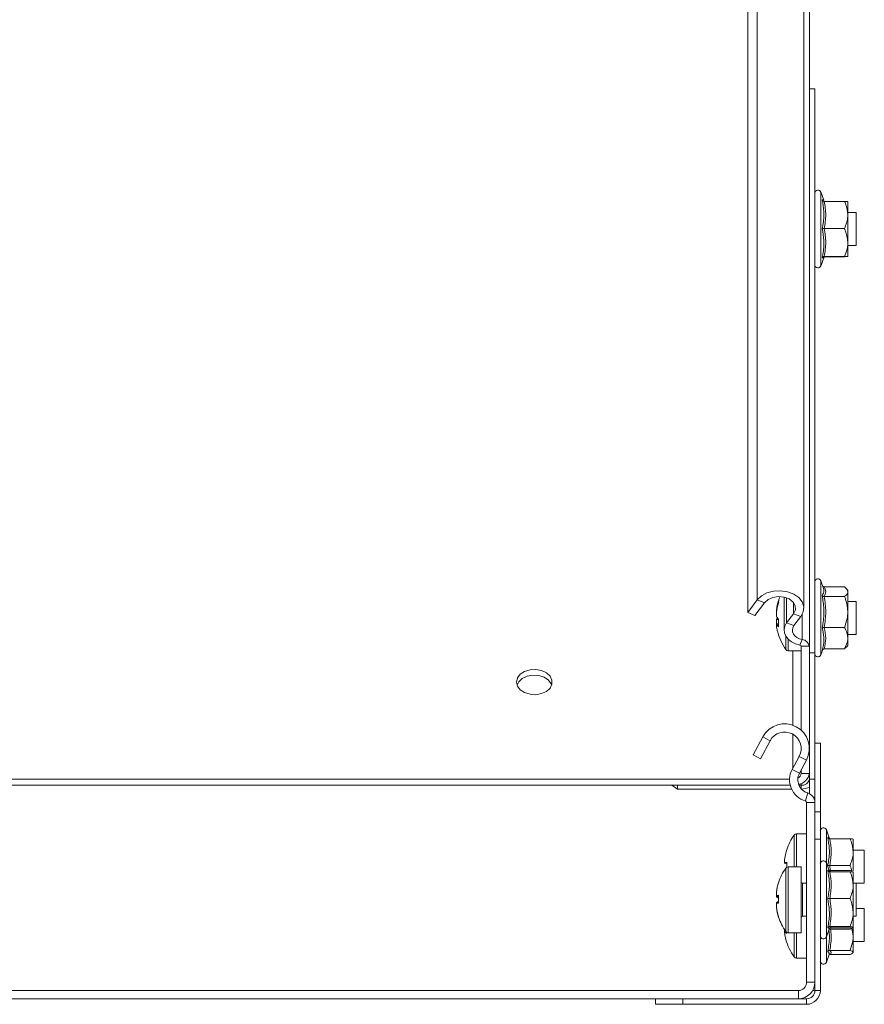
# Model space of a CAD drawing. Header units: millimetres. Extents: x -443 to 4177, y -1458 to 97.
# Tile 6 of 33: x -117 to 36, y -382 to -203. Entities that reach past the tile are written whole.
import ezdxf

# ---------------------------------------------------------------- set-up
doc = ezdxf.new("R2010")
doc.units = ezdxf.units.MM

msp = doc.modelspace()

# ---------------------------------------------------------------- linework, layer by layer
at = {"color": 7, "linetype": 'Continuous', "lineweight": 0}
for p, q in [((17.01, -308.73), (17.01, -25.89)), ((28.58, -234.56), (28.58, -244.59)), ((28.58, -244.59), (28.58, -248.02)), ((28.58, -305.27), (28.58, -305.59)), ((28.58, -305.59), (28.58, -318.73)), ((18.33, -309.23), (17.01, -308.73)), ((22.35, -312.91), (22.35, -308.35)), ((23.62, -311.23), (23.62, -309.23)), ((24.95, -311.73), (23.62, -311.23)), ((25.18, -315.94), (25.18, -311.36)), ((22.35, -312.91), (23.68, -313.41)), ((22.21, -317.77), (22.21, -315.37)), ((22.65, -318), (22.65, -315.91)), ((25.18, -315.94), (24.76, -316.96)), ((23.48, -331.51), (23.48, -318)), ((26.48, -317.16), (24.98, -317.16)), ((19.33, -334.34), (18.01, -333.64)), ((23.48, -339.32), (23.48, -333.16)), ((25.95, -337.87), (24.62, -337.17)), ((23.35, -339.55), (24.68, -340.25)), ((24.98, -340.28), (26.48, -340.28)), ((27.48, -341.34), (26.48, -341.34)), ((24.98, -342.12), (24.98, -342.4)), ((24.98, -343.05), (24.98, -342.4)), ((26.18, -343.83), (25.76, -345.27)), ((27.48, -345.56), (25.98, -345.56)), ((29.58, -350.53), (29.58, -356.53)), ((23.71, -357.25), (23.71, -351.48)), ((24.15, -357.25), (24.15, -351.25)), ((22.21, -369.03), (22.21, -357.48)), ((22.65, -369.25), (22.65, -357.25)), ((29.58, -356.53), (29.58, -369.98)), ((29.86, -357.3), (29.82, -356.99)), ((30.19, -357.01), (30.29, -357.92)), ((30.19, -357.92), (30.35, -358.14)), ((25.23, -360.25), (25.23, -366.25)), ((25.23, -366.25), (25.23, -366.25)), ((30.22, -368.37), (30.19, -368.59)), ((23.71, -373.63), (23.71, -369.25)), ((24.15, -373.86), (24.15, -369.25)), ((29.58, -369.98), (29.58, -374.59)), ((25.98, -378.25), (27.48, -378.25)), ((24.48, -381.25), (24.48, -379.75)), ((25.98, -381.25), (25.98, -382.25)), ((28.48, -379.75), (27.48, -379.75))]:
    msp.add_line(p, q, dxfattribs=at)
at = {"color": 7, "linetype": 'Continuous', "lineweight": 15}
for p, q in [((15.27, -311.04), (15.27, -28.2)), ((25.48, -310.23), (25.48, -27.39)), ((26.48, -317.16), (26.48, -34.32)), ((27.48, -215.83), (26.48, -215.83)), ((27.48, -215.83), (27.48, -318.36)), ((29.11, -236.03), (28.58, -234.56)), ((29.19, -236.26), (32.88, -236.26)), ((33.48, -238.74), (33.48, -236.29)), ((34.98, -238.29), (33.48, -238.29)), ((33.48, -243.74), (33.48, -238.74)), ((34.98, -243.47), (34.98, -238.29)), ((29.19, -241.22), (32.88, -241.22)), ((33.48, -243.74), (33.48, -246.29)), ((33.48, -244.29), (34.98, -244.29)), ((34.98, -244.29), (34.98, -243.47)), ((28.58, -248.02), (29.11, -246.54)), ((29.19, -246.26), (32.88, -246.26)), ((29.19, -246.32), (32.88, -246.32)), ((29.02, -306.48), (28.58, -305.27)), ((29.19, -306.36), (32.88, -306.36)), ((33.48, -307), (33.29, -306.75)), ((33.48, -307.23), (33.48, -307)), ((33.48, -307.23), (33.48, -310.92)), ((15.27, -311.04), (17.01, -308.73)), ((16.59, -311.54), (18.33, -309.23)), ((21.88, -308.21), (21.88, -314.25)), ((29.19, -308.1), (32.88, -308.1)), ((34.98, -309), (33.48, -309)), ((34.98, -315), (34.98, -309)), ((16.59, -311.54), (15.27, -311.04)), ((20.49, -310.51), (20.49, -310.92)), ((20.49, -311.73), (20.49, -310.94)), ((23.62, -311.23), (22.35, -312.91)), ((33.48, -315.69), (33.48, -310.92)), ((20.49, -312.27), (20.49, -313.06)), ((20.49, -313.49), (20.49, -313.08)), ((24.95, -311.73), (23.68, -313.41)), ((29.19, -313.74), (32.88, -313.74)), ((33.48, -315), (34.98, -315)), ((33.48, -317), (33.48, -315.69)), ((22.65, -318), (24.98, -318)), ((24.98, -317.16), (24.98, -332.4)), ((26.48, -317.16), (26.48, -318.36)), ((27.48, -318.36), (26.48, -318.36)), ((26.48, -341.34), (26.48, -318.36)), ((27.48, -334.75), (27.48, -318.36)), ((28.58, -318.73), (28.93, -317.76)), ((29.19, -317.64), (32.88, -317.64)), ((33.29, -317.24), (33.48, -317)), ((16.27, -336.9), (18.01, -333.64)), ((17.59, -337.61), (19.33, -334.34)), ((28.48, -334.75), (27.48, -334.75)), ((27.48, -334.75), (27.48, -345.56)), ((28.48, -334.75), (28.48, -347.25)), ((17.59, -337.61), (16.27, -336.9)), ((24.62, -337.17), (23.35, -339.55)), ((25.95, -337.87), (24.68, -340.25)), ((24.98, -339.69), (24.98, -340.28)), ((22.88, -341.34), (-267.93, -341.34)), ((26.48, -343.95), (26.48, -341.34)), ((23, -342.4), (-268.05, -342.4)), ((2.48, -343.11), (1.48, -342.4)), ((2.48, -342.4), (2.48, -343.11)), ((2.48, -342.4), (23, -342.4)), ((2.48, -343.11), (23.25, -343.11)), ((24.58, -342.4), (24.98, -342.4)), ((25.98, -345.56), (25.98, -378.25)), ((27.48, -345.56), (27.48, -378.25)), ((28.48, -347.25), (27.48, -347.25)), ((28.48, -352.25), (28.48, -347.25)), ((30.11, -351.99), (29.58, -350.53)), ((25.98, -351.25), (24.15, -351.25)), ((27.48, -352.25), (28.48, -352.25)), ((28.48, -379.75), (28.48, -352.25)), ((30.19, -352.14), (33.88, -352.14)), ((34.48, -352.25), (34.47, -352.25)), ((34.48, -352.26), (34.48, -354.57)), ((36.48, -354.25), (34.48, -354.25)), ((36.48, -360.25), (36.48, -354.25)), ((21.99, -356.49), (21.99, -355.89)), ((34.48, -358.07), (34.48, -354.57)), ((21.99, -356.49), (21.99, -356.6)), ((21.99, -356.49), (22.33, -356.49)), ((24.98, -357.25), (22.65, -357.25)), ((24.98, -369.25), (24.98, -357.25)), ((30.11, -357.99), (29.58, -356.53)), ((30.19, -357.01), (33.88, -357.01)), ((30.19, -357.92), (33.88, -357.92)), ((33.88, -357.92), (34.13, -358.01)), ((30.19, -358.14), (33.88, -358.14)), ((34.47, -358.25), (34.44, -358.21)), ((34.48, -358.25), (34.47, -358.25)), ((34.48, -358.26), (34.48, -360.57)), ((25.98, -360.25), (25.23, -360.25)), ((34.98, -360.25), (34.48, -360.25)), ((34.48, -365.57), (34.48, -360.57)), ((34.98, -360.25), (36.48, -360.25)), ((34.98, -366.25), (34.98, -360.25)), ((20.49, -361.83), (20.49, -361.89)), ((20.49, -362.49), (20.49, -361.89)), ((20.49, -362.49), (20.49, -362.6)), ((20.49, -362.73), (20.49, -362.6)), ((30.19, -363.01), (33.88, -363.01)), ((20.49, -363.78), (20.49, -363.91)), ((20.49, -364.56), (20.49, -363.91)), ((20.49, -364.56), (20.49, -364.62)), ((20.49, -364.67), (20.49, -364.62)), ((36.48, -364.86), (34.98, -364.86)), ((36.48, -370.86), (36.48, -364.86)), ((25.23, -366.25), (25.98, -366.25)), ((34.48, -368.25), (34.48, -365.57)), ((34.48, -366.25), (34.98, -366.25)), ((21.99, -368.7), (21.99, -368.91)), ((29.58, -369.98), (30.11, -368.52)), ((30.06, -368.5), (30.07, -368.49)), ((30.08, -368.61), (30.19, -368.59)), ((30.19, -368.13), (33.88, -368.13)), ((30.19, -368.37), (33.88, -368.37)), ((30.19, -368.59), (33.88, -368.59)), ((34.48, -369.79), (34.22, -368.41)), ((34.47, -368.26), (34.48, -368.25)), ((34.48, -369.79), (34.48, -368.25)), ((21.99, -369.34), (21.99, -368.91)), ((22.65, -369.25), (24.98, -369.25)), ((34.48, -372.82), (34.48, -369.79)), ((34.48, -370.86), (36.48, -370.86)), ((24.15, -373.86), (25.98, -373.86)), ((29.58, -374.59), (30.09, -373.17)), ((30.08, -373.21), (30.19, -373.19)), ((30.19, -372.45), (33.88, -372.45)), ((30.19, -373.19), (33.88, -373.19)), ((34.45, -372.9), (34.48, -372.86)), ((27.48, -379.75), (27.48, -378.25)), ((24.48, -379.75), (-269.52, -379.75)), ((24.48, -381.25), (-269.52, -381.25)), ((-1.52, -381.25), (-1.52, -382.25)), ((3.48, -382.25), (3.48, -381.25)), ((24.48, -381.25), (25.98, -381.25)), ((27.08, -379.75), (27.48, -379.75)), ((-1.52, -382.25), (3.48, -382.25)), ((3.48, -382.25), (25.98, -382.25))]:
    msp.add_line(p, q, dxfattribs=at)
at = {"color": 7, "linetype": 'Continuous', "lineweight": 15, "flags": 128}
for points in [[(17.01, -308.73), (17.76, -308), (18.78, -307.45), (19.98, -307.13), (21.25, -307.06), (22.51, -307.24), (23.64, -307.67), (24.55, -308.3), (25.18, -309.09), (25.46, -309.97), (25.38, -310.88), (24.95, -311.73)], [(18.33, -309.23), (18.97, -308.65), (19.86, -308.26), (20.88, -308.11), (21.91, -308.21), (22.83, -308.56), (23.52, -309.11), (23.91, -309.79), (23.95, -310.53), (23.62, -311.23)], [(22.35, -312.91), (22.03, -313.5), (21.89, -314.12), (21.95, -314.74), (22.2, -315.34), (22.63, -315.89), (23.22, -316.36), (23.94, -316.72), (24.76, -316.96)], [(23.68, -313.41), (23.47, -313.78), (23.39, -314.16), (23.42, -314.56), (23.58, -314.93), (23.85, -315.27), (24.22, -315.56), (24.67, -315.79), (25.18, -315.94)], [(-26.77, -323.67), (-26.6, -324.41), (-26.09, -325.08), (-25.3, -325.59), (-24.32, -325.89), (-23.25, -325.96), (-22.22, -325.77), (-21.32, -325.36), (-20.66, -324.76), (-20.32, -324.04), (-20.32, -323.29), (-20.66, -322.57), (-21.32, -321.98), (-22.22, -321.56), (-23.25, -321.38), (-24.32, -321.44), (-25.3, -321.74), (-26.09, -322.25), (-26.6, -322.92), (-26.77, -323.67)], [(-26.68, -324.2), (-26.38, -323.63), (-25.72, -323.04), (-24.83, -322.62), (-23.79, -322.44), (-22.72, -322.5), (-21.74, -322.8), (-20.96, -323.32), (-20.45, -323.98), (-20.36, -324.2)], [(22.38, -354.18), (22.38, -354.17), (22.37, -354.16), (22.37, -354.15), (22.37, -354.15), (22.38, -354.14), (22.38, -354.14), (22.39, -354.13)], [(20.88, -360.18), (20.88, -360.17), (20.87, -360.16), (20.87, -360.15), (20.87, -360.15), (20.88, -360.14), (20.88, -360.14), (20.89, -360.13)], [(20.87, -360.16), (20.87, -360.18), (20.87, -360.2)], [(20.87, -363.52), (20.87, -363.66), (20.87, -363.83)], [(22.38, -369.18), (22.38, -369.22), (22.39, -369.39)]]:
    msp.add_lwpolyline(points, dxfattribs=at)
at = {"color": 7, "linetype": 'Continuous', "lineweight": 15}
for centre, radius, start, end in [((28.04, -234.76), 0.567, 20, 180), ((28.04, -247.82), 0.567, 180, 340), ((28.04, -305.47), 0.567, 20, 180), ((29.54, -311.8), 9.14, 161.1078, 171.9119), ((29.54, -312.22), 9.14, 161.1079, 171.9119), ((30.38, -312), 10, 157.1386, 166.3826), ((21.89, -309.05), 1.01, 167.8218, 192.1782), ((22, -311), 1.67, 205.7168, 228.6417), ((21.76, -312.86), 1.4, 142.2166, 155.3528), ((22, -312.35), 1.67, 205.7164, 228.6417), ((30.92, -312.93), 10.05, 176.1367, 183.8633), ((29.52, -312.21), 9.12, 188.0822, 193.6184), ((30.38, -312), 10, 193.6174, 215.2515), ((25.06, -317.37), 1.43, 8.1286, 85.2165), ((22.65, -317.46), 0.54, 215.2515, 270), ((24.74, -317.2), 0.238, 8.1285, 85.2175), ((28.04, -318.53), 0.567, 180, 340), ((21.98, -335.75), 4.5, 331.9275, 151.9275), ((21.98, -335.75), 3, 331.9275, 151.9275), ((26.88, -341.43), 4, 151.9275, 253.7137), ((26.88, -341.43), 2.5, 151.9275, 253.7137), ((23.96, -340.2), 1.02, 295.5888, 355.3326), ((24.09, -339.89), 2.42, 280.4828, 350.6237), ((25.17, -341.08), 1.34, 261.9501, 348.5789), ((25.02, -339.93), 3.18, 270.2116, 297.2602), ((25.68, -345.56), 0.3, 0, 73.7137), ((25.68, -345.56), 1.8, 0, 73.7137), ((29.04, -350.72), 0.567, 20, 180), ((31.88, -357.25), 10, 144.7485, 161.9034), ((24.15, -351.79), 0.54, 90, 144.7485), ((31.86, -357.22), 9.96, 161.9227, 172.2874), ((29.04, -356.72), 0.567, 20, 180), ((30.38, -363.25), 10, 144.7485, 161.9034), ((22.68, -359.04), 2.64, 96.1443, 105.0136), ((22.68, -354.05), 2.64, 254.9864, 263.8557), ((22.65, -357.79), 0.54, 90, 144.7485), ((33.37, -357.12), 10.99, 176.3058, 180.6936), ((30.22, -363.16), 9.82, 161.7902, 172.2248), ((30.36, -363.22), 9.96, 161.9241, 172.286), ((25.23, -360), 0.25, 180, 270), ((21.18, -365.04), 2.64, 96.1458, 105.0118), ((21.18, -360.05), 2.64, 254.9881, 263.8546), ((21.32, -361.75), 1.28, 229.6796, 250.5594), ((31.9, -363.12), 11.03, 176.313, 183.687), ((31.91, -363.39), 11.03, 179.3131, 182.3204), ((21.32, -364.76), 1.28, 109.4405, 130.3204), ((21.18, -366.46), 2.64, 96.1452, 105.0124), ((30.36, -363.22), 9.96, 187.714, 198.0758), ((30.36, -363.28), 9.96, 187.714, 198.0758), ((30.22, -363.35), 9.82, 187.7752, 198.2098), ((20.93, -366.36), 0.0574, 128.0037, 181.7272), ((30.38, -363.25), 10, 198.0966, 215.2515), ((25.23, -366.5), 0.25, 90, 180), ((23.34, -368.18), 1.53, 208.2764, 231.7514), ((31.18, -368.05), 9.27, 188.008, 195.1091), ((22.65, -368.71), 0.54, 215.2515, 270), ((31.88, -367.86), 10, 195.1053, 215.2515), ((29.04, -369.79), 0.567, 180, 340), ((24.15, -373.32), 0.54, 215.2515, 270), ((29.04, -374.39), 0.567, 180, 340), ((24.48, -378.25), 1.5, 270, 0), ((24.48, -378.25), 3, 270, 0), ((25.98, -379.75), 2.5, 270, 0), ((25.98, -379.75), 1.5, 270, 0)]:
    msp.add_arc(centre, radius, start, end, dxfattribs=at)
for points, knots in [([(29.19, -236.26), (29.15, -236.25), (29.07, -236.25), (28.97, -236.19), (28.88, -236.11), (28.83, -236.04), (28.82, -236), (28.82, -236)], [0, 0, 0, 0, 0.236177, 0.471404, 0.732463, 0.992081, 1, 1, 1, 1]), ([(33.48, -238.74), (33.4, -238.06), (33.3, -237.21), (32.95, -236.41), (32.88, -236.26)], [0, 0, 0, 0, 0.801461, 1, 1, 1, 1]), ([(32.88, -236.26), (33.15, -236.27), (33.46, -236.28), (33.48, -236.29), (33.48, -236.29)], [0, 0, 0, 0, 0.896037, 1, 1, 1, 1]), ([(32.88, -241.22), (33.15, -240.49), (33.46, -239.68), (33.48, -238.83), (33.48, -238.74)], [0, 0, 0, 0, 0.896038, 1, 1, 1, 1]), ([(29.19, -241.22), (29.15, -241.22), (29.07, -241.22), (28.97, -241.22), (28.88, -241.22), (28.83, -241.22), (28.82, -241.22), (28.82, -241.22)], [0, 0, 0, 0, 0.236174, 0.471398, 0.732453, 0.992079, 1, 1, 1, 1]), ([(32.88, -241.22), (32.97, -241.44), (33.32, -242.24), (33.41, -243.11), (33.48, -243.74)], [0, 0, 0, 0, 0.2632569, 1, 1, 1, 1]), ([(33.48, -243.74), (33.47, -243.87), (33.45, -244.7), (33.19, -245.55), (32.89, -246.23), (32.88, -246.26)], [0, 0, 0, 0, 0.148486, 0.965567, 1, 1, 1, 1]), ([(29.19, -246.26), (29.15, -246.26), (29.07, -246.27), (28.97, -246.32), (28.88, -246.4), (28.83, -246.47), (28.82, -246.51), (28.82, -246.51)], [0, 0, 0, 0, 0.236175, 0.4714, 0.732447, 0.992084, 1, 1, 1, 1]), ([(29.12, -246.54), (29.12, -246.53), (29.12, -246.49), (29.17, -246.42), (29.24, -246.36), (29.29, -246.33), (29.34, -246.31), (29.36, -246.3), (29.36, -246.3), (29.36, -246.31)], [0, 0, 0, 0, 0.013914, 0.144276, 0.259248, 0.370734, 0.506139, 0.733741, 1, 1, 1, 1]), ([(33.48, -246.29), (33.4, -246.28), (33.3, -246.27), (32.95, -246.26), (32.88, -246.26)], [0, 0, 0, 0, 0.801462, 1, 1, 1, 1]), ([(32.88, -246.32), (33.15, -246.31), (33.46, -246.3), (33.48, -246.29), (33.48, -246.29)], [0, 0, 0, 0, 0.896037, 1, 1, 1, 1]), ([(28.82, -307.9), (28.86, -307.84), (29.06, -307.49), (29.22, -307.02), (29.03, -306.61), (28.98, -306.5)], [0, 0, 0, 0, 0.15275, 0.76613, 1, 1, 1, 1]), ([(29.19, -308.1), (29.15, -308.1), (29.07, -308.09), (28.97, -308.05), (28.88, -307.99), (28.83, -307.93), (28.82, -307.91), (28.82, -307.9)], [0, 0, 0, 0, 0.236173, 0.471402, 0.732459, 0.992078, 1, 1, 1, 1]), ([(29.19, -306.36), (29.15, -306.36), (29.07, -306.35), (28.98, -306.3), (28.94, -306.26), (28.93, -306.24)], [0, 0, 0, 0, 0.399758, 0.797905, 1, 1, 1, 1]), ([(32.88, -306.36), (32.97, -306.43), (33.32, -306.71), (33.41, -307.01), (33.48, -307.23)], [0, 0, 0, 0, 0.263254, 1, 1, 1, 1]), ([(33.48, -307.23), (33.47, -307.28), (33.45, -307.56), (33.19, -307.86), (32.89, -308.09), (32.88, -308.1)], [0, 0, 0, 0, 0.148484, 0.96557, 1, 1, 1, 1]), ([(33.48, -310.92), (33.4, -310.15), (33.3, -309.18), (32.95, -308.28), (32.88, -308.1)], [0, 0, 0, 0, 0.801461, 1, 1, 1, 1]), ([(32.88, -313.74), (33.15, -312.91), (33.46, -311.98), (33.48, -311.02), (33.48, -310.92)], [0, 0, 0, 0, 0.896037, 1, 1, 1, 1]), ([(20.49, -312.27), (20.62, -312.28), (20.75, -312.28), (20.89, -312.28), (20.89, -312.28)], [0, 0, 0, 0, 0.939884, 1, 1, 1, 1]), ([(20.89, -313.07), (20.89, -313.07), (20.75, -313.07), (20.62, -313.08), (20.49, -313.08)], [0, 0, 0, 0, 0.0601165, 1, 1, 1, 1]), ([(28.82, -313.83), (28.82, -313.83), (28.83, -313.82), (28.88, -313.79), (28.97, -313.76), (29.07, -313.74), (29.15, -313.74), (29.19, -313.74)], [0, 0, 0, 0, 0.0079193, 0.2675402, 0.528596, 0.7638246, 1, 1, 1, 1]), ([(33.48, -315.69), (33.4, -315.15), (33.3, -314.49), (32.95, -313.86), (32.88, -313.74)], [0, 0, 0, 0, 0.801463, 1, 1, 1, 1]), ([(32.88, -317.64), (33.15, -317.06), (33.46, -316.42), (33.48, -315.76), (33.48, -315.69)], [0, 0, 0, 0, 0.896037, 1, 1, 1, 1]), ([(28.82, -317.92), (28.82, -317.92), (28.83, -317.88), (28.88, -317.8), (28.97, -317.71), (29.07, -317.65), (29.15, -317.64), (29.19, -317.64)], [0, 0, 0, 0, 0.00792, 0.267543, 0.528599, 0.763825, 1, 1, 1, 1]), ([(33.21, -317.23), (33.13, -317.36), (33.06, -317.5), (32.89, -317.63), (32.88, -317.64)], [0, 0, 0, 0, 0.926591, 1, 1, 1, 1]), ([(30.19, -352.14), (30.15, -352.13), (30.07, -352.12), (29.97, -352.07), (29.88, -351.98), (29.83, -351.91), (29.82, -351.88), (29.82, -351.88)], [0, 0, 0, 0, 0.236173, 0.471399, 0.73245, 0.992069, 1, 1, 1, 1]), ([(30.17, -352.16), (30.17, -352.16), (30.19, -352.16), (30.08, -352.15), (30.09, -352.03), (30.09, -352.01)], [0, 0, 0, 0, 0.2193, 0.904203, 1, 1, 1, 1]), ([(34.48, -354.57), (34.4, -353.9), (34.3, -353.07), (33.95, -352.29), (33.88, -352.14)], [0, 0, 0, 0, 0.8014607, 1, 1, 1, 1]), ([(34.48, -352.26), (34.47, -352.25), (34.45, -352.21), (34.19, -352.17), (33.89, -352.14), (33.88, -352.14)], [0, 0, 0, 0, 0.148488, 0.96557, 1, 1, 1, 1]), ([(33.88, -357.01), (34.15, -356.29), (34.46, -355.49), (34.48, -354.66), (34.48, -354.57)], [0, 0, 0, 0, 0.896036, 1, 1, 1, 1]), ([(22.39, -356.6), (22.39, -356.6), (22.25, -356.6), (22.12, -356.6), (21.99, -356.6)], [0, 0, 0, 0, 0.060118, 1, 1, 1, 1]), ([(29.82, -356.99), (29.82, -356.99), (29.83, -357), (29.88, -357), (29.97, -357), (30.07, -357.01), (30.15, -357.01), (30.19, -357.01)], [0, 0, 0, 0, 0.00792, 0.267548, 0.528596, 0.763825, 1, 1, 1, 1]), ([(30.19, -358.14), (30.15, -358.13), (30.07, -358.12), (29.97, -358.07), (29.88, -357.98), (29.83, -357.91), (29.82, -357.88), (29.82, -357.88)], [0, 0, 0, 0, 0.236178, 0.471407, 0.732463, 0.992084, 1, 1, 1, 1]), ([(30.19, -357.92), (30.15, -357.92), (30.1, -357.91), (30.07, -357.89), (30.06, -357.89)], [0, 0, 0, 0, 0.861648, 1, 1, 1, 1]), ([(30.17, -358.16), (30.17, -358.16), (30.19, -358.16), (30.08, -358.15), (30.09, -358.03), (30.09, -358.01)], [0, 0, 0, 0, 0.219309, 0.904193, 1, 1, 1, 1]), ([(34.18, -358.06), (34.16, -357.87), (34.11, -357.51), (33.95, -357.17), (33.88, -357.01)], [0, 0, 0, 0, 0.521635, 1, 1, 1, 1]), ([(34.48, -360.57), (34.4, -359.9), (34.3, -359.07), (33.95, -358.29), (33.88, -358.14)], [0, 0, 0, 0, 0.8014609, 1, 1, 1, 1]), ([(34.48, -358.26), (34.47, -358.25), (34.45, -358.21), (34.19, -358.17), (33.89, -358.14), (33.88, -358.14)], [0, 0, 0, 0, 0.148485, 0.96557, 1, 1, 1, 1]), ([(33.88, -363.01), (34.15, -362.29), (34.46, -361.49), (34.48, -360.66), (34.48, -360.57)], [0, 0, 0, 0, 0.896034, 1, 1, 1, 1]), ([(20.49, -362.49), (20.62, -362.49), (20.75, -362.49), (20.89, -362.49), (20.89, -362.49)], [0, 0, 0, 0, 0.9398879, 1, 1, 1, 1]), ([(20.89, -362.6), (20.89, -362.6), (20.75, -362.6), (20.62, -362.6), (20.49, -362.6)], [0, 0, 0, 0, 0.060118, 1, 1, 1, 1]), ([(29.82, -362.99), (29.82, -362.99), (29.83, -363), (29.88, -363), (29.97, -363), (30.07, -363.01), (30.15, -363.01), (30.19, -363.01)], [0, 0, 0, 0, 0.007893, 0.26752, 0.528611, 0.763825, 1, 1, 1, 1]), ([(34.48, -365.57), (34.4, -364.86), (34.3, -363.99), (33.95, -363.17), (33.88, -363.01)], [0, 0, 0, 0, 0.8014642, 1, 1, 1, 1]), ([(20.49, -363.78), (20.62, -363.78), (20.75, -363.78), (20.89, -363.79), (20.89, -363.79)], [0, 0, 0, 0, 0.939882, 1, 1, 1, 1]), ([(33.88, -368.13), (34.15, -367.37), (34.46, -366.53), (34.48, -365.66), (34.48, -365.57)], [0, 0, 0, 0, 0.896038, 1, 1, 1, 1]), ([(29.82, -368.37), (29.82, -368.37), (29.83, -368.34), (29.88, -368.27), (29.97, -368.19), (30.07, -368.14), (30.15, -368.13), (30.19, -368.13)], [0, 0, 0, 0, 0.007908, 0.267538, 0.528592, 0.763826, 1, 1, 1, 1]), ([(34.48, -368.25), (34.47, -368.24), (34.45, -368.2), (34.19, -368.16), (33.89, -368.13), (33.88, -368.13)], [0, 0, 0, 0, 0.148483, 0.96557, 1, 1, 1, 1]), ([(33.88, -368.37), (33.97, -368.36), (34.32, -368.32), (34.41, -368.28), (34.48, -368.25)], [0, 0, 0, 0, 0.263257, 1, 1, 1, 1]), ([(34.41, -368.3), (34.29, -368.39), (34.17, -368.49), (33.89, -368.59), (33.88, -368.59)], [0, 0, 0, 0, 0.95565, 1, 1, 1, 1]), ([(33.88, -372.45), (34.15, -371.67), (34.46, -370.79), (34.48, -369.88), (34.48, -369.79)], [0, 0, 0, 0, 0.896037, 1, 1, 1, 1]), ([(29.82, -372.69), (29.82, -372.68), (29.83, -372.65), (29.88, -372.59), (29.97, -372.51), (30.07, -372.46), (30.15, -372.46), (30.19, -372.45)], [0, 0, 0, 0, 0.007915, 0.267537, 0.528598, 0.763824, 1, 1, 1, 1]), ([(34.48, -372.82), (34.47, -372.8), (34.45, -372.68), (34.19, -372.56), (33.89, -372.46), (33.88, -372.45)], [0, 0, 0, 0, 0.148488, 0.965571, 1, 1, 1, 1]), ([(33.88, -373.19), (33.97, -373.16), (34.32, -373.04), (34.41, -372.91), (34.48, -372.82)], [0, 0, 0, 0, 0.263259, 1, 1, 1, 1])]:
    msp.add_open_spline(points, degree=3, knots=knots, dxfattribs=at)
at = {"color": 7, "linetype": 'Continuous', "lineweight": 0}
for points, knots in [([(28.82, -236), (28.86, -236.01), (29.04, -236.03), (29.06, -236.04), (29.07, -236.05)], [0, 0, 0, 0, 0.2407472, 1, 1, 1, 1]), ([(28.82, -241.22), (28.86, -241.02), (29.07, -240), (29.22, -238.25), (28.94, -236.71), (28.82, -236)], [0, 0, 0, 0, 0.118084, 0.592258, 1, 1, 1, 1]), ([(29.19, -236.26), (29.32, -237.07), (29.59, -238.73), (29.33, -240.38), (29.19, -241.22)], [0, 0, 0, 0, 0.492149, 1, 1, 1, 1]), ([(28.82, -246.51), (28.86, -246.3), (29.07, -245.26), (29.22, -243.47), (28.94, -241.93), (28.82, -241.22)], [0, 0, 0, 0, 0.118084, 0.592259, 1, 1, 1, 1]), ([(29.19, -241.22), (29.32, -242.05), (29.59, -243.73), (29.33, -245.4), (29.19, -246.26)], [0, 0, 0, 0, 0.492148, 1, 1, 1, 1]), ([(29.07, -246.53), (29.09, -246.53), (29.17, -246.51), (28.97, -246.51), (28.82, -246.51)], [0, 0, 0, 0, 0.199743, 1, 1, 1, 1]), ([(29.19, -246.26), (29.32, -246.27), (29.59, -246.29), (29.33, -246.31), (29.19, -246.32)], [0, 0, 0, 0, 0.4921482, 1, 1, 1, 1]), ([(28.82, -313.83), (28.86, -313.6), (29.07, -312.44), (29.22, -310.45), (28.94, -308.71), (28.82, -307.9)], [0, 0, 0, 0, 0.118084, 0.592259, 1, 1, 1, 1]), ([(29.19, -306.36), (29.32, -306.65), (29.59, -307.23), (29.33, -307.81), (29.19, -308.1)], [0, 0, 0, 0, 0.492149, 1, 1, 1, 1]), ([(29.19, -308.1), (29.32, -309.03), (29.59, -310.91), (29.33, -312.79), (29.19, -313.74)], [0, 0, 0, 0, 0.492148, 1, 1, 1, 1]), ([(28.82, -317.92), (28.86, -317.76), (29.07, -316.95), (29.22, -315.56), (28.94, -314.38), (28.82, -313.83)], [0, 0, 0, 0, 0.118083, 0.592258, 1, 1, 1, 1]), ([(29.19, -313.74), (29.32, -314.38), (29.59, -315.68), (29.33, -316.98), (29.19, -317.64)], [0, 0, 0, 0, 0.492148, 1, 1, 1, 1]), ([(29.82, -351.88), (29.86, -351.89), (30.03, -351.94), (30.05, -351.98), (30.06, -352.01)], [0, 0, 0, 0, 0.254927, 1, 1, 1, 1]), ([(29.82, -356.99), (29.86, -356.8), (30.07, -355.8), (30.22, -354.08), (29.94, -352.57), (29.82, -351.88)], [0, 0, 0, 0, 0.118084, 0.592259, 1, 1, 1, 1]), ([(30.19, -352.14), (30.32, -352.93), (30.59, -354.56), (30.33, -356.18), (30.19, -357.01)], [0, 0, 0, 0, 0.4921491, 1, 1, 1, 1]), ([(29.82, -357.88), (29.86, -357.89), (30.03, -357.94), (30.05, -357.98), (30.06, -358.01)], [0, 0, 0, 0, 0.254928, 1, 1, 1, 1]), ([(29.82, -362.99), (29.86, -362.8), (30.07, -361.8), (30.22, -360.08), (29.94, -358.57), (29.82, -357.88)], [0, 0, 0, 0, 0.118082, 0.592257, 1, 1, 1, 1]), ([(30.19, -358.14), (30.32, -358.93), (30.59, -360.56), (30.33, -362.18), (30.19, -363.01)], [0, 0, 0, 0, 0.492148, 1, 1, 1, 1]), ([(29.82, -368.37), (29.86, -368.16), (30.07, -367.11), (30.22, -365.29), (29.94, -363.72), (29.82, -362.99)], [0, 0, 0, 0, 0.118085, 0.59226, 1, 1, 1, 1]), ([(30.19, -363.01), (30.32, -363.85), (30.59, -365.55), (30.33, -367.26), (30.19, -368.13)], [0, 0, 0, 0, 0.492147, 1, 1, 1, 1]), ([(30.07, -368.49), (30.09, -368.48), (30.17, -368.43), (29.97, -368.4), (29.82, -368.37)], [0, 0, 0, 0, 0.195916, 1, 1, 1, 1]), ([(29.82, -372.69), (29.86, -372.47), (30.06, -371.37), (30.22, -370.03), (30.06, -368.95), (30.03, -368.74)], [0, 0, 0, 0, 0.167785, 0.841545, 1, 1, 1, 1]), ([(30.19, -368.13), (30.32, -368.17), (30.59, -368.25), (30.33, -368.33), (30.19, -368.37)], [0, 0, 0, 0, 0.492146, 1, 1, 1, 1]), ([(30.34, -368.59), (30.39, -368.98), (30.56, -370.26), (30.34, -371.55), (30.19, -372.45)], [0, 0, 0, 0, 0.299734, 1, 1, 1, 1]), ([(30.04, -373.15), (30.07, -373.09), (30.18, -372.93), (29.96, -372.78), (29.82, -372.69)], [0, 0, 0, 0, 0.332192, 1, 1, 1, 1]), ([(30.19, -372.45), (30.32, -372.57), (30.59, -372.82), (30.33, -373.06), (30.19, -373.19)], [0, 0, 0, 0, 0.492148, 1, 1, 1, 1])]:
    msp.add_open_spline(points, degree=3, knots=knots, dxfattribs=at)

doc.saveas('drawing.dxf')
